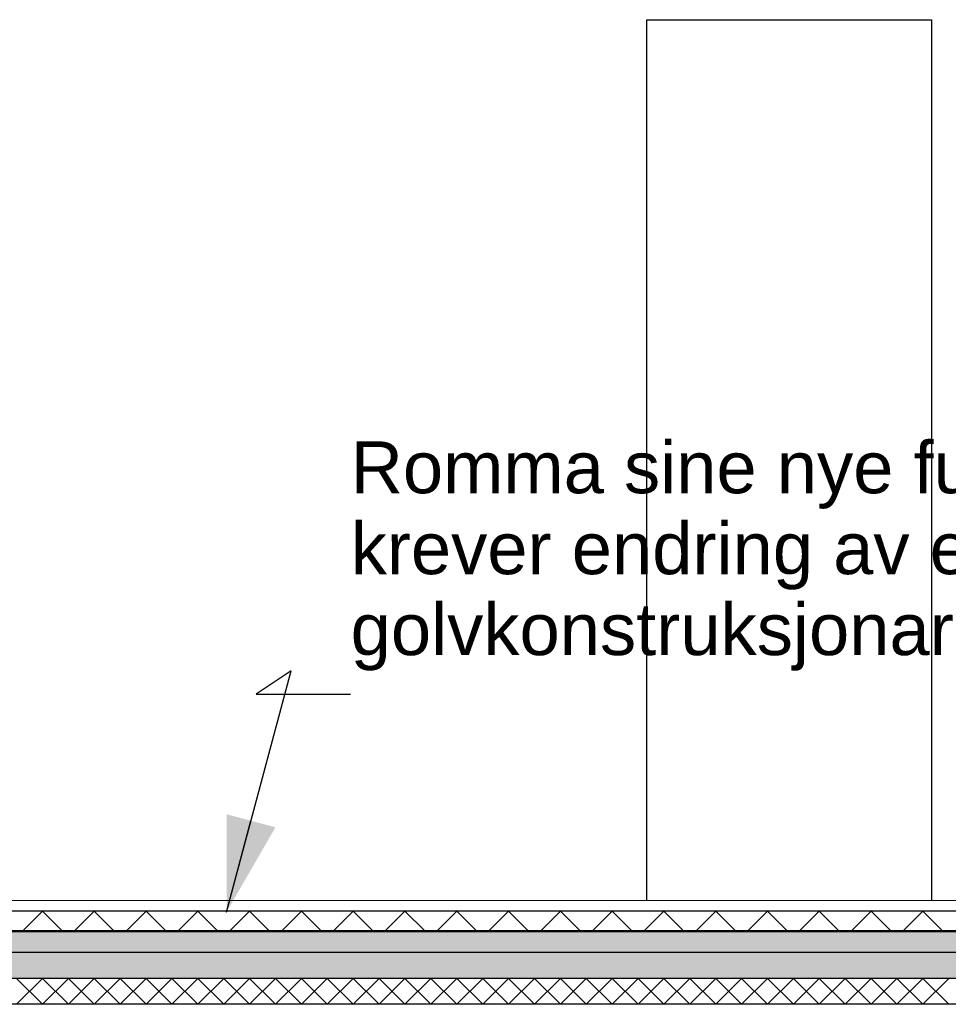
# Model space of a CAD drawing. Header units: millimetres. Extents: x -8544 to 51179, y -2070 to 23603.
# Tile 104 of 174: x 20356 to 22149, y 3620 to 5520. Entities that reach past the tile are written whole.
import ezdxf

# ---------------------------------------------------------------- set-up
doc = ezdxf.new("R2010")
doc.units = ezdxf.units.MM
doc.header["$LTSCALE"] = 0.5
doc.header["$MEASUREMENT"] = 0
doc.linetypes.add('PLINE', pattern=[0])
for name, color, linetype in [('252- Gulv på grunn_ bunnplate', 7, 'Continuous'), ('252- Gulv på grunn_ bunnplate (Skravur)', 7, 'Continuous'), ('253- Oppforet gulv_ påstøp (Skravur)(Nye konstruksjoner)', 7, 'Continuous'), ('253- Oppforet gulv_ påstøp(Nye konstruksjoner)', 7, 'Continuous'), ('832- Tekst bygning(Nye konstruksjoner)', 7, 'Continuous')]:
    doc.layers.add(name, color=color, linetype=linetype)
doc.layers.add('255- Gulvoverflate(Nye konstruksjoner)', color=7, linetype='Continuous', lineweight=0)
doc.styles.add('GENERATED_STYLE_3', font='arial.ttf')
doc.dimstyles.new('GENERATED_STYLE__2', dxfattribs={"dimtxt": 0.18, "dimasz": 182.4, "dimexe": 0.18, "dimexo": 0.0625, "dimgap": 0, "dimtad": 0, "dimtih": 1, "dimtoh": 1, "dimdec": 4, "dimzin": 0, "dimdsep": 46, "dimcen": 0.09, "dimadec": 0, "dimazin": 0, "dimtfac": 1, "dimtdec": 4, "dimtmove": 0, "dimatfit": 3, "dimldrblk": 'ARROWHEAD_5', "dimfxl": 1, "dimtolj": 1, "dimtzin": 0, "dimarcsym": 0})

# ---------------------------------------------------------------- blocks, each defined once
blk = doc.blocks.new('*X28')
at = {"layer": '252- Gulv på grunn_ bunnplate (Skravur)', "linetype": 'PLINE'}
for p, q in [((20350, 3620), (20400, 3670)), ((20400, 3620), (20350, 3670)), ((20400, 3620), (20450, 3670)), ((20450, 3620), (20400, 3670)), ((20450, 3620), (20500, 3670)), ((20500, 3620), (20450, 3670)), ((20500, 3620), (20550, 3670)), ((20550, 3620), (20500, 3670)), ((20550, 3620), (20600, 3670)), ((20600, 3620), (20550, 3670)), ((20600, 3620), (20650, 3670)), ((20650, 3620), (20600, 3670)), ((20650, 3620), (20700, 3670)), ((20700, 3620), (20650, 3670)), ((20700, 3620), (20750, 3670)), ((20750, 3620), (20700, 3670)), ((20750, 3620), (20800, 3670)), ((20800, 3620), (20750, 3670)), ((20800, 3620), (20850, 3670)), ((20850, 3620), (20800, 3670)), ((20850, 3620), (20900, 3670)), ((20900, 3620), (20850, 3670)), ((20900, 3620), (20950, 3670)), ((20950, 3620), (20900, 3670)), ((20950, 3620), (21000, 3670)), ((21000, 3620), (20950, 3670)), ((21000, 3620), (21050, 3670)), ((21050, 3620), (21000, 3670)), ((21050, 3620), (21100, 3670)), ((21100, 3620), (21050, 3670)), ((21100, 3620), (21150, 3670)), ((21150, 3620), (21100, 3670)), ((21150, 3620), (21200, 3670)), ((21200, 3620), (21150, 3670)), ((21200, 3620), (21250, 3670)), ((21250, 3620), (21200, 3670)), ((21250, 3620), (21300, 3670)), ((21300, 3620), (21250, 3670)), ((21300, 3620), (21350, 3670)), ((21350, 3620), (21300, 3670)), ((21350, 3620), (21400, 3670)), ((21400, 3620), (21350, 3670)), ((21400, 3620), (21450, 3670)), ((21450, 3620), (21400, 3670)), ((21450, 3620), (21500, 3670)), ((21500, 3620), (21450, 3670)), ((21500, 3620), (21550, 3670)), ((21550, 3620), (21500, 3670)), ((21550, 3620), (21600, 3670)), ((21600, 3620), (21550, 3670)), ((21600, 3620), (21650, 3670)), ((21650, 3620), (21600, 3670)), ((21650, 3620), (21700, 3670)), ((21700, 3620), (21650, 3670)), ((21700, 3620), (21750, 3670)), ((21750, 3620), (21700, 3670)), ((21750, 3620), (21800, 3670)), ((21800, 3620), (21750, 3670)), ((21800, 3620), (21850, 3670)), ((21850, 3620), (21800, 3670)), ((21850, 3620), (21900, 3670)), ((21900, 3620), (21850, 3670)), ((21900, 3620), (21950, 3670)), ((21950, 3620), (21900, 3670)), ((21950, 3620), (22000, 3670)), ((22000, 3620), (21950, 3670)), ((22000, 3620), (22050, 3670)), ((22050, 3620), (22000, 3670)), ((22050, 3620), (22100, 3670)), ((22100, 3620), (22050, 3670)), ((22100, 3620), (22150, 3670)), ((22150, 3620), (22100, 3670))]:
    blk.add_line(p, q, dxfattribs=at)
blk = doc.blocks.new('*X116')
at = {"layer": '253- Oppforet gulv_ påstøp (Skravur)(Nye konstruksjoner)', "linetype": 'PLINE'}
for p, q in [((20362, 3762), (20400, 3800)), ((20438, 3762), (20400, 3800)), ((20462, 3762), (20500, 3800)), ((20538, 3762), (20500, 3800)), ((20562, 3762), (20600, 3800)), ((20638, 3762), (20600, 3800)), ((20662, 3762), (20700, 3800)), ((20738, 3762), (20700, 3800)), ((20762, 3762), (20800, 3800)), ((20838, 3762), (20800, 3800)), ((20862, 3762), (20900, 3800)), ((20938, 3762), (20900, 3800)), ((20962, 3762), (21000, 3800)), ((21038, 3762), (21000, 3800)), ((21062, 3762), (21100, 3800)), ((21138, 3762), (21100, 3800)), ((21162, 3762), (21200, 3800)), ((21238, 3762), (21200, 3800)), ((21262, 3762), (21300, 3800)), ((21338, 3762), (21300, 3800)), ((21362, 3762), (21400, 3800)), ((21438, 3762), (21400, 3800)), ((21462, 3762), (21500, 3800)), ((21538, 3762), (21500, 3800)), ((21562, 3762), (21600, 3800)), ((21638, 3762), (21600, 3800)), ((21662, 3762), (21700, 3800)), ((21738, 3762), (21700, 3800)), ((21762, 3762), (21800, 3800)), ((21838, 3762), (21800, 3800)), ((21862, 3762), (21900, 3800)), ((21938, 3762), (21900, 3800)), ((21962, 3762), (22000, 3800)), ((22038, 3762), (22000, 3800)), ((22062, 3762), (22100, 3800)), ((22138, 3762), (22100, 3800))]:
    blk.add_line(p, q, dxfattribs=at)
blk = doc.blocks.new('ARROWHEAD_5')
at = {"linetype": 'Continuous'}
blk.add_hatch(color=256, dxfattribs=at).paths.add_polyline_path([(-1, 0.2679), (0, 0), (-1, -0.2679)])
blk.add_line((0, 0), (-1, 0), dxfattribs=at)

msp = doc.modelspace()

# ---------------------------------------------------------------- hatches: boundary and pattern name
at = {"layer": '252- Gulv på grunn_ bunnplate (Skravur)', "linetype": 'Continuous'}
h = msp.add_hatch(dxfattribs=at)
h.set_pattern_fill('Betong_strukturell', color=256, style=0, pattern_type=2)
h.set_pattern_definition([(0, (0, 0), (0, 311.769), [30, -150]), (0, (90, 155.9), (0, 311.769), [30, -150]), (60, (0, 0), (-270, 155.8846), [30, -150]), (60, (180, 0), (-270, 155.8846), [30, -150]), (120, (30, 0), (270, 155.8846), [30, -150]), (120, (210, 0), (270, 155.8846), [30, -150]), (0, (0, 30), (0, 60), [0, -60, 0, -90]), (45, (30, 30), (-42.42641, 42.42641), [0, -45, 0, -75])])
h.paths.add_polyline_path([(18641.9, 3670), (25666.9, 3670), (25666.9, 3720), (18641.9, 3720)])
at = {"layer": '253- Oppforet gulv_ påstøp (Skravur)(Nye konstruksjoner)', "linetype": 'Continuous'}
h = msp.add_hatch(dxfattribs=at)
h.set_pattern_fill('Linjer_200_mm', color=256, style=0, pattern_type=2)
h.set_pattern_definition([(0, (0, 0), (0, 200), [])])
h.paths.add_polyline_path([(18756.9, 3820), (18756.9, 3800), (25666.9, 3800), (25666.9, 3820)])
msp.add_hatch(color=256, dxfattribs=at).paths.add_polyline_path([(18756.9, 3762), (18756.9, 3760), (25666.9, 3760), (25666.9, 3762)])
h = msp.add_hatch(dxfattribs=at)
h.set_pattern_fill('Betong_lett', color=256, style=0, pattern_type=2)
h.set_pattern_definition([(0, (0, 0), (0, 389.7114), [24.375, -200.625]), (0, (112.5, 194.86), (0, 389.7114), [24.375, -200.625]), (60, (0, 0), (-337.5, 194.856), [24.375, -200.625]), (60, (225, 0), (-337.5, 194.856), [24.375, -200.625]), (120, (24.37, 0), (337.5, 194.856), [24.375, -200.625]), (120, (249.38, 0), (337.5, 194.856), [24.375, -200.625]), (0, (0, 37.5), (0, 75), [0, -75, 0, -112.5]), (45, (37.5, 37.5), (-53.033, 53.033), [0, -56.25, 0, -93.75])])
h.paths.add_polyline_path([(18756.9, 3720), (25666.9, 3720), (25666.9, 3760), (18756.9, 3760)])

# ---------------------------------------------------------------- linework, layer by layer
at = {"linetype": 'PLINE'}
for p, q in [((21566.9, 5520), (22116.9, 5520)), ((21566.9, 3820), (21566.9, 5520)), ((22116.9, 5520), (22116.9, 3820))]:
    msp.add_line(p, q, dxfattribs=at)
at = {"layer": '252- Gulv på grunn_ bunnplate', "linetype": 'PLINE'}
for p, q in [((25666.9, 3670), (18641.9, 3670)), ((25666.9, 3620), (18641.9, 3620))]:
    msp.add_line(p, q, dxfattribs=at)
at = {"layer": '252- Gulv på grunn_ bunnplate', "linetype": 'PLINE', "flags": 128}
msp.add_lwpolyline([(25666.9, 3720), (18756.9, 3720), (18744.4, 3720), (18731.9, 3720), (18641.9, 3720)], dxfattribs=at)
at = {"layer": '253- Oppforet gulv_ påstøp(Nye konstruksjoner)', "linetype": 'PLINE'}
for p, q in [((25666.9, 3762), (18756.9, 3762)), ((25666.9, 3760), (18756.9, 3760))]:
    msp.add_line(p, q, dxfattribs=at)
at = {"layer": '255- Gulvoverflate(Nye konstruksjoner)', "linetype": 'PLINE'}
for p, q in [((25666.9, 3820), (18756.9, 3820)), ((25666.9, 3800), (18756.9, 3800))]:
    msp.add_line(p, q, dxfattribs=at)

# ---------------------------------------------------------------- block references
at = {"layer": '252- Gulv på grunn_ bunnplate'}
msp.add_blockref('*X28', (0, 0), dxfattribs=at)
at = {"layer": '253- Oppforet gulv_ påstøp(Nye konstruksjoner)'}
msp.add_blockref('*X116', (0, 0), dxfattribs=at)

# ---------------------------------------------------------------- texts
at = {"layer": '832- Tekst bygning(Nye konstruksjoner)', "linetype": 'Continuous', "insert": (20995.1, 4263.7), "char_height": 100, "attachment_point": 7, "line_spacing_factor": 0.936847, "style": 'GENERATED_STYLE_3'}
msp.add_mtext('\\A1;{\\pql;\\fArial|b0|i0|c0|p0;\\W1.000000;Romma sine nye funksjonar \\P\\pql;\\fArial|b0|i0|c0|p0;\\W1.000000;krever endring av eksisterande \\P\\pql;\\fArial|b0|i0|c0|p0;\\W1.000000;golvkonstruksjonar}', dxfattribs=at)

# ---------------------------------------------------------------- leaders
at = {"layer": '832- Tekst bygning(Nye konstruksjoner)', "linetype": 'PLINE', "annotation_type": 0, "has_hookline": 1, "hookline_direction": 0, "text_width": 1893.3}
msp.add_leader([(20755.4, 3798), (20880.3, 4263.7), (20812.7, 4218.3), (20995.1, 4218.3)], dimstyle='GENERATED_STYLE__2', dxfattribs=at)

doc.saveas('drawing.dxf')
